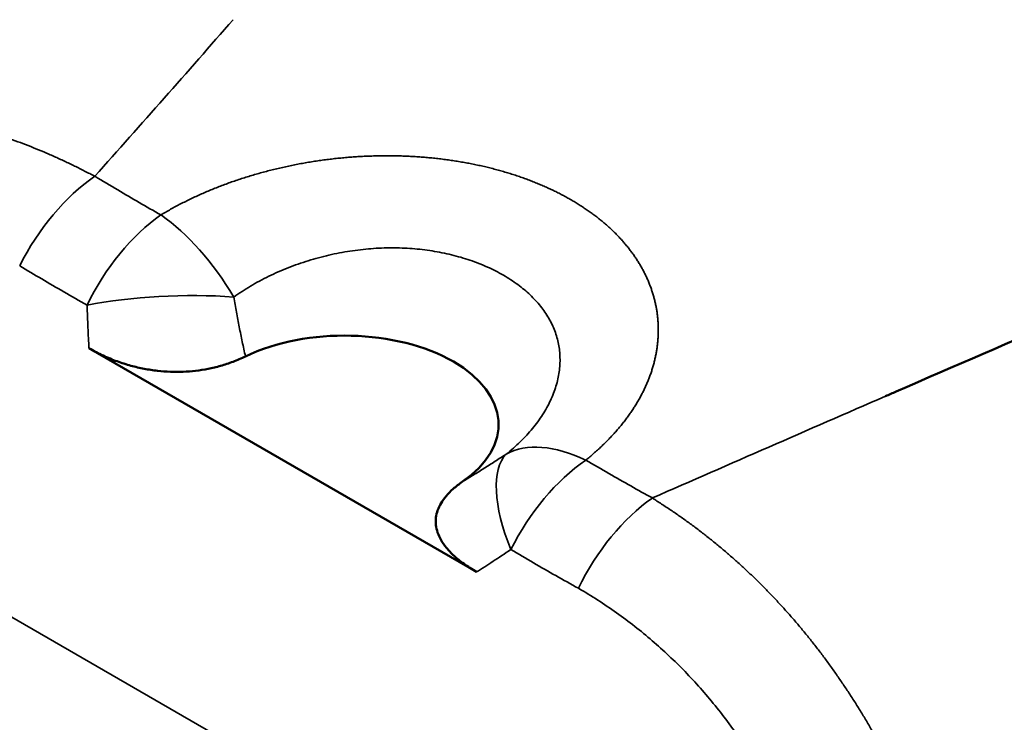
# Model space of a CAD drawing. Header units: millimetres. Extents: x 16 to 584, y 4 to 387.
# Tile 8 of 20: x 546.27 to 552.66, y 89.79 to 94.35. Entities that reach past the tile are written whole.
import ezdxf

# ---------------------------------------------------------------- set-up
doc = ezdxf.new("R2010")
doc.units = ezdxf.units.MM
doc.layers.add('Visible (ISO)', color=7, linetype='Continuous', lineweight=50)
doc.layers.add('Visible Narrow (ISO)', color=7, linetype='Continuous', lineweight=35)

msp = doc.modelspace()

# ---------------------------------------------------------------- linework, layer by layer
at = {"layer": 'Visible (ISO)'}
msp.add_line((549.2363, 90.764), (546.7201, 92.2167), dxfattribs=at)
msp.add_ellipse((548.3787, 91.7216), major_axis=(1, 0), ratio=0.57735, start_param=5.585152, end_param=8.552016, dxfattribs=at)
for points, knots in [([(538.1358, 88.7956), (540.8515, 91.7032), (543.5261, 94.4219), (547.3704, 98.8254), (548.7847, 100.4448), (550.8618, 102.6152), (551.5225, 103.3367), (553.1127, 105.1773), (554.1712, 106.3183), (556.366, 108.0361), (557.3977, 108.7269), (559.4072, 110.0478), (560.4063, 110.6511), (562.1062, 111.3178), (562.7114, 111.5006), (564.2689, 111.8422), (565.2553, 111.9421), (567.3195, 111.9049), (568.4162, 111.7327), (569.9063, 111.2775), (570.3464, 111.1149), (570.7763, 110.9294)], [0, 0, 0, 0, 1.478629, 1.478629, 2.233942, 2.233942, 2.676216, 2.676216, 3.197311, 3.197311, 3.655058, 3.655058, 4.034485, 4.034485, 4.225927, 4.225927, 4.517764, 4.517764, 4.845347, 4.845347, 4.985547, 4.985547, 4.985547, 4.985547]), ([(583.8096, 99.4758), (583.8095, 98.4027), (583.6466, 97.239), (582.9836, 95.1537), (582.5274, 94.2014), (581.4588, 92.4725), (580.8651, 91.6794), (579.4455, 89.9708), (578.5958, 89.0747), (576.0544, 86.6471), (574.2186, 85.2056), (570.939, 83.3987), (569.5679, 82.8321), (567.201, 82.0239), (566.2182, 81.7344), (564.3324, 81.108), (563.3469, 80.7575), (559.4602, 79.33), (556.4961, 78.1532), (551.4772, 76.3489), (549.5245, 75.65), (547.5371, 74.8017)], [0, 0, 0, 0, 0.36327, 0.36327, 0.680504, 0.680504, 0.974046, 0.974046, 1.353882, 1.353882, 2.060051, 2.060051, 2.498862, 2.498862, 2.87322, 2.87322, 3.267976, 3.267976, 4.45231, 4.45231, 5.247447, 5.247447, 5.247447, 5.247447]), ([(551.8905, 91.9056), (551.9138, 91.9157), (551.937, 91.9258), (551.9602, 91.9359), (553.4656, 92.5913), (554.985, 93.245), (556.5794, 93.7822)], [0, 0, 0, 0, 0.015206, 0.015206, 0.015206, 1, 1, 1, 1])]:
    msp.add_open_spline(points, degree=3, knots=knots, dxfattribs=at)
for points in [[(547.736, 92.1639), (547.7093, 92.151), (547.6555, 92.1279), (547.5744, 92.1014), (547.4939, 92.0822), (547.4124, 92.0696), (547.3306, 92.0634), (547.2487, 92.0633), (547.1647, 92.0695), (547.0794, 92.0824), (546.9923, 92.1024), (546.9025, 92.1306), (546.8117, 92.1676), (546.7505, 92.1991), (546.7201, 92.2167)], [(549.2363, 90.764), (549.206, 90.7814), (549.1517, 90.8166), (549.0873, 90.8692), (549.0388, 90.9205), (549.0038, 90.9712), (548.9814, 91.0208), (548.9706, 91.0691), (548.9707, 91.1171), (548.9817, 91.1644), (549.0034, 91.2107), (549.0366, 91.2573), (549.0823, 91.3038), (549.1223, 91.335), (549.1449, 91.3505)]]:
    msp.add_open_spline(points, degree=3, dxfattribs=at)
at = {"layer": 'Visible Narrow (ISO)'}
msp.add_line((551.7257, 87.2915), (542.6705, 92.5195), dxfattribs=at)
for centre, major_axis, ratio, start_param, end_param in [((546.8246, 92.5638), (-0.5078, -0.8615), 0.577264, 4.03107, 4.831857), ((547.2614, 92.3092), (0.4923, 0.8704), 0.578011, 0.88105, 1.679978), ((547.2614, 92.3092), (-0.5118, 0.8591), 0.466038, 5.486372, 5.49159), ((547.2614, 92.3092), (-0.5118, 0.8591), 0.466038, 4.714575, 5.486372), ((547.2614, 92.3092), (-0.9994, -0.0352), 0.247702, 4.292732, 5.290928), ((550.0121, 90.7211), (-0.6302, 0.7764), 0.562494, 5.40659, 6.183527), ((550.0121, 90.7211), (-0.5559, 0.8313), 0.401687, 0.089948, 1.088156), ((550.0121, 90.7211), (-0.5075, -0.8617), 0.576674, 4.032731, 4.831659), ((550.4507, 90.4702), (-0.4922, -0.8705), 0.577406, 4.020704, 4.821492)]:
    msp.add_ellipse(centre, major_axis=major_axis, ratio=ratio, start_param=start_param, end_param=end_param, dxfattribs=at)
for points, knots in [([(583.8096, 99.4758), (583.8096, 99.3619), (583.7349, 99.2401), (583.5838, 99.116), (583.2404, 98.8339), (582.5023, 98.5398), (581.4519, 97.68), (580.5517, 96.9432), (579.4222, 95.7911), (578.254, 94.808), (577.0772, 93.8176), (575.8613, 92.9988), (574.5231, 92.2436), (573.1424, 91.4645), (571.6316, 90.753), (570.1527, 90.0486), (568.6754, 89.345), (567.2299, 88.6483), (565.8178, 87.833), (564.3829, 87.0047), (562.9825, 86.054), (561.5539, 85.1661), (560.1522, 84.2951), (558.7233, 83.4845), (557.2901, 82.7044), (555.8716, 81.9324), (554.4489, 81.1901), (553.0262, 80.4478), (551.8314, 79.8245), (550.6367, 79.2011), (549.4445, 78.5602)], [0.1374957, 0.1374957, 0.1374957, 0.1374957, 0.182957, 0.182957, 0.182957, 0.2862952, 0.2862952, 0.2862952, 0.3748498, 0.3748498, 0.3748498, 0.4640566, 0.4640566, 0.4640566, 0.5561033, 0.5561033, 0.5561033, 0.6480442, 0.6480442, 0.6480442, 0.7414635, 0.7414635, 0.7414635, 0.8331203, 0.8331203, 0.8331203, 0.9238269, 0.9238269, 0.9238269, 1, 1, 1, 1]), ([(542.6423, 93.1159), (542.6692, 93.1313), (542.6961, 93.1465), (542.7229, 93.1614), (542.7498, 93.1763), (542.7766, 93.1909), (542.8035, 93.2052), (542.8303, 93.2195), (542.8571, 93.2336), (542.8839, 93.2474), (542.9106, 93.2611), (542.9374, 93.2746), (542.9641, 93.2878), (542.9908, 93.3011), (543.0176, 93.314), (543.0443, 93.3267), (543.071, 93.3393), (543.0976, 93.3517), (543.1243, 93.3639), (543.151, 93.376), (543.1777, 93.3879), (543.2043, 93.3995), (543.231, 93.4111), (543.2576, 93.4224), (543.2842, 93.4335), (543.3108, 93.4446), (543.3373, 93.4554), (543.3638, 93.4659), (543.3903, 93.4764), (543.4167, 93.4866), (543.4431, 93.4966), (543.4695, 93.5066), (543.4959, 93.5163), (543.5222, 93.5257), (543.5484, 93.5351), (543.5747, 93.5443), (543.6009, 93.5532), (543.627, 93.5621), (543.6532, 93.5707), (543.6792, 93.5791), (543.7053, 93.5874), (543.7313, 93.5955), (543.7573, 93.6034), (543.7832, 93.6112), (543.8091, 93.6188), (543.8349, 93.6261), (543.8607, 93.6334), (543.8864, 93.6404), (543.9121, 93.6472), (543.9378, 93.654), (543.9634, 93.6605), (543.9889, 93.6668), (544.0144, 93.673), (544.0398, 93.679), (544.0651, 93.6848), (544.0905, 93.6905), (544.1158, 93.696), (544.141, 93.7013), (544.1662, 93.7065), (544.1913, 93.7115), (544.2164, 93.7163), (544.2415, 93.7211), (544.2666, 93.7256), (544.2916, 93.7298), (544.3166, 93.7341), (544.3415, 93.7381), (544.3665, 93.7419), (544.3914, 93.7457), (544.4163, 93.7493), (544.4411, 93.7526), (544.466, 93.7559), (544.4909, 93.759), (544.5157, 93.7618), (544.5405, 93.7647), (544.5653, 93.7673), (544.59, 93.7697), (544.6148, 93.772), (544.6395, 93.7742), (544.6642, 93.7761), (544.6889, 93.778), (544.7136, 93.7797), (544.7382, 93.7811), (544.7628, 93.7826), (544.7874, 93.7838), (544.8119, 93.7847), (544.8364, 93.7857), (544.8609, 93.7865), (544.8853, 93.787), (544.9098, 93.7875), (544.9342, 93.7878), (544.9585, 93.7878), (544.9828, 93.7879), (545.0071, 93.7877), (545.0314, 93.7873), (545.0556, 93.7869), (545.0798, 93.7862), (545.1039, 93.7854), (545.1281, 93.7845), (545.1522, 93.7834), (545.1762, 93.7821), (545.2002, 93.7808), (545.2242, 93.7792), (545.2481, 93.7774), (545.272, 93.7757), (545.2958, 93.7737), (545.3196, 93.7715), (545.3434, 93.7692), (545.3672, 93.7668), (545.3908, 93.7641), (545.4145, 93.7614), (545.4381, 93.7586), (545.4616, 93.7554), (545.4852, 93.7523), (545.5086, 93.749), (545.5321, 93.7454), (545.5555, 93.7419), (545.5789, 93.7381), (545.6022, 93.7341), (545.6255, 93.7301), (545.6487, 93.7258), (545.672, 93.7214), (545.6952, 93.7169), (545.7184, 93.7123), (545.7415, 93.7074), (545.7647, 93.7025), (545.7878, 93.6973), (545.8109, 93.692), (545.834, 93.6866), (545.8571, 93.681), (545.8801, 93.6752), (545.9032, 93.6694), (545.9262, 93.6633), (545.9492, 93.6571), (545.9721, 93.6508), (545.9951, 93.6443), (546.018, 93.6375), (546.0409, 93.6308), (546.0638, 93.6239), (546.0867, 93.6167), (546.1096, 93.6095), (546.1324, 93.602), (546.1552, 93.5944), (546.178, 93.5867), (546.2008, 93.5788), (546.2235, 93.5707), (546.2462, 93.5626), (546.2689, 93.5543), (546.2915, 93.5457), (546.3141, 93.5371), (546.3367, 93.5284), (546.3592, 93.5193), (546.3817, 93.5103), (546.4042, 93.5011), (546.4266, 93.4916), (546.449, 93.4821), (546.4714, 93.4724), (546.4938, 93.4625), (546.5161, 93.4525), (546.5384, 93.4423), (546.5606, 93.432), (546.5827, 93.4216), (546.6048, 93.411), (546.6267, 93.4003), (546.6485, 93.3896), (546.6702, 93.3787), (546.692, 93.3675), (546.7137, 93.3564), (546.7354, 93.345), (546.7581, 93.3341)], [0.0000038, 0.0000038, 0.0000038, 0.0000038, 0.0178571, 0.0178571, 0.0178571, 0.0357143, 0.0357143, 0.0357143, 0.0535714, 0.0535714, 0.0535714, 0.0714286, 0.0714286, 0.0714286, 0.0892857, 0.0892857, 0.0892857, 0.1071429, 0.1071429, 0.1071429, 0.125, 0.125, 0.125, 0.1428571, 0.1428571, 0.1428571, 0.1607143, 0.1607143, 0.1607143, 0.1785714, 0.1785714, 0.1785714, 0.1964286, 0.1964286, 0.1964286, 0.2142857, 0.2142857, 0.2142857, 0.2321429, 0.2321429, 0.2321429, 0.25, 0.25, 0.25, 0.2678571, 0.2678571, 0.2678571, 0.2857143, 0.2857143, 0.2857143, 0.3035714, 0.3035714, 0.3035714, 0.3214286, 0.3214286, 0.3214286, 0.3392857, 0.3392857, 0.3392857, 0.3571429, 0.3571429, 0.3571429, 0.375, 0.375, 0.375, 0.3928571, 0.3928571, 0.3928571, 0.4107143, 0.4107143, 0.4107143, 0.4285714, 0.4285714, 0.4285714, 0.4464286, 0.4464286, 0.4464286, 0.4642857, 0.4642857, 0.4642857, 0.4821429, 0.4821429, 0.4821429, 0.5, 0.5, 0.5, 0.5178571, 0.5178571, 0.5178571, 0.5357143, 0.5357143, 0.5357143, 0.5535714, 0.5535714, 0.5535714, 0.5714286, 0.5714286, 0.5714286, 0.5892857, 0.5892857, 0.5892857, 0.6071429, 0.6071429, 0.6071429, 0.625, 0.625, 0.625, 0.6428571, 0.6428571, 0.6428571, 0.6607143, 0.6607143, 0.6607143, 0.6785714, 0.6785714, 0.6785714, 0.6964286, 0.6964286, 0.6964286, 0.7142857, 0.7142857, 0.7142857, 0.7321429, 0.7321429, 0.7321429, 0.75, 0.75, 0.75, 0.7678571, 0.7678571, 0.7678571, 0.7857143, 0.7857143, 0.7857143, 0.8035714, 0.8035714, 0.8035714, 0.8214286, 0.8214286, 0.8214286, 0.8392857, 0.8392857, 0.8392857, 0.8571429, 0.8571429, 0.8571429, 0.875, 0.875, 0.875, 0.8928571, 0.8928571, 0.8928571, 0.9107143, 0.9107143, 0.9107143, 0.9285714, 0.9285714, 0.9285714, 0.9464286, 0.9464286, 0.9464286, 0.9642857, 0.9642857, 0.9642857, 0.9821429, 0.9821429, 0.9821429, 0.9999368, 0.9999368, 0.9999368, 0.9999368]), ([(547.1865, 93.0826), (547.197, 93.0888), (547.2074, 93.095), (547.2179, 93.101), (547.2284, 93.1071), (547.239, 93.1131), (547.2497, 93.1191), (547.2604, 93.125), (547.2712, 93.1309), (547.282, 93.1367), (547.2928, 93.1425), (547.3037, 93.1483), (547.3147, 93.154), (547.3257, 93.1596), (547.3368, 93.1653), (547.3479, 93.1708), (547.359, 93.1763), (547.3703, 93.1818), (547.3815, 93.1872), (547.3928, 93.1926), (547.4042, 93.198), (547.4156, 93.2032), (547.427, 93.2085), (547.4385, 93.2137), (547.45, 93.2188), (547.4616, 93.2239), (547.4732, 93.229), (547.4849, 93.2339), (547.4966, 93.2389), (547.5083, 93.2438), (547.5201, 93.2487), (547.5319, 93.2535), (547.5438, 93.2582), (547.5557, 93.2629), (547.5677, 93.2676), (547.5796, 93.2722), (547.5917, 93.2767), (547.6037, 93.2813), (547.6158, 93.2857), (547.628, 93.2901), (547.6401, 93.2945), (547.6523, 93.2988), (547.6646, 93.303), (547.6768, 93.3072), (547.6891, 93.3114), (547.7015, 93.3155), (547.7138, 93.3195), (547.7262, 93.3235), (547.7387, 93.3275), (547.7511, 93.3314), (547.7637, 93.3352), (547.7762, 93.339), (547.7888, 93.3428), (547.8014, 93.3464), (547.8141, 93.3501), (547.8267, 93.3537), (547.8394, 93.3572), (547.8522, 93.3607), (547.8649, 93.3641), (547.8777, 93.3675), (547.8905, 93.3708), (547.9034, 93.3741), (547.9162, 93.3773), (547.9291, 93.3804), (547.942, 93.3835), (547.955, 93.3866), (547.9679, 93.3895), (547.9809, 93.3925), (547.9939, 93.3954), (548.0069, 93.3982), (548.0199, 93.401), (548.033, 93.4037), (548.0461, 93.4063), (548.0592, 93.409), (548.0723, 93.4115), (548.0855, 93.414), (548.0986, 93.4165), (548.1118, 93.4188), (548.125, 93.4211), (548.1382, 93.4234), (548.1515, 93.4257), (548.1647, 93.4278), (548.178, 93.4299), (548.1913, 93.432), (548.2046, 93.4339), (548.2179, 93.4359), (548.2313, 93.4378), (548.2446, 93.4396), (548.258, 93.4413), (548.2713, 93.443), (548.2847, 93.4447), (548.2981, 93.4463), (548.3115, 93.4478), (548.3249, 93.4493), (548.3383, 93.4507), (548.3517, 93.4521), (548.3652, 93.4533), (548.3786, 93.4546), (548.392, 93.4558), (548.4055, 93.4569), (548.4189, 93.458), (548.4324, 93.459), (548.4459, 93.4599), (548.4593, 93.4608), (548.4728, 93.4616), (548.4862, 93.4624), (548.4997, 93.4631), (548.5132, 93.4638), (548.5266, 93.4643), (548.5401, 93.4649), (548.5536, 93.4653), (548.567, 93.4657), (548.5805, 93.4661), (548.5939, 93.4664), (548.6074, 93.4666), (548.6208, 93.4668), (548.6342, 93.4669), (548.6476, 93.467), (548.6611, 93.467), (548.6745, 93.4669), (548.6879, 93.4668), (548.7013, 93.4666), (548.7146, 93.4664), (548.728, 93.4661), (548.7413, 93.4657), (548.7547, 93.4653), (548.768, 93.4648), (548.7813, 93.4643), (548.7946, 93.4637), (548.8079, 93.463), (548.8211, 93.4623), (548.8344, 93.4615), (548.8476, 93.4607), (548.8608, 93.4598), (548.874, 93.4588), (548.8871, 93.4578), (548.9003, 93.4568), (548.9134, 93.4556), (548.9265, 93.4544), (548.9396, 93.4532), (548.9526, 93.4519), (548.9656, 93.4505), (548.9786, 93.4491), (548.9916, 93.4476), (549.0045, 93.4461), (549.0175, 93.4445), (549.0303, 93.4428), (549.0432, 93.4411), (549.056, 93.4393), (549.0688, 93.4375), (549.0815, 93.4356), (549.0943, 93.4337), (549.107, 93.4317), (549.1196, 93.4296), (549.1323, 93.4275), (549.1448, 93.4254), (549.1574, 93.4231), (549.1699, 93.4209), (549.1824, 93.4185), (549.1948, 93.4161), (549.2072, 93.4137), (549.2196, 93.4112), (549.2319, 93.4086), (549.2442, 93.4061), (549.2564, 93.4034), (549.2686, 93.4006), (549.2807, 93.3979), (549.2928, 93.3951), (549.3049, 93.3922), (549.3169, 93.3893), (549.3289, 93.3863), (549.3408, 93.3832), (549.3527, 93.3802), (549.3645, 93.377), (549.3763, 93.3738), (549.388, 93.3706), (549.3997, 93.3673), (549.4113, 93.3639), (549.4229, 93.3606), (549.4345, 93.3571), (549.4459, 93.3536), (549.4574, 93.3501), (549.4688, 93.3465), (549.4801, 93.3428), (549.4914, 93.3391), (549.5026, 93.3354), (549.5137, 93.3316), (549.5249, 93.3278), (549.5359, 93.3239), (549.5469, 93.3199), (549.5579, 93.316), (549.5687, 93.3119), (549.5795, 93.3078), (549.5903, 93.3037), (549.601, 93.2996), (549.6117, 93.2953), (549.6223, 93.2911), (549.6328, 93.2868), (549.6433, 93.2824), (549.6537, 93.278), (549.6641, 93.2736), (549.6744, 93.2691), (549.6847, 93.2646), (549.6949, 93.26), (549.7049, 93.2554), (549.715, 93.2507), (549.7251, 93.246), (549.735, 93.2412), (549.7449, 93.2364), (549.7547, 93.2316), (549.7644, 93.2267), (549.7741, 93.2218), (549.7837, 93.2168), (549.7933, 93.2118), (549.8028, 93.2068), (549.8122, 93.2017), (549.8216, 93.1965), (549.8309, 93.1914), (549.8401, 93.1862), (549.8493, 93.1809), (549.8584, 93.1756), (549.8675, 93.1703), (549.8764, 93.1648), (549.8854, 93.1594), (549.8943, 93.154), (549.903, 93.1484), (549.9118, 93.1429), (549.9205, 93.1373), (549.9291, 93.1316), (549.9377, 93.1259), (549.9462, 93.1202), (549.9546, 93.1144), (549.963, 93.1086), (549.9713, 93.1028), (549.9795, 93.0968), (549.9877, 93.0909), (549.9958, 93.0849), (550.0038, 93.0789), (550.0118, 93.0728), (550.0197, 93.0667), (550.0275, 93.0605), (550.0353, 93.0544), (550.0431, 93.0481), (550.0507, 93.0418), (550.0583, 93.0355), (550.0658, 93.0292), (550.0732, 93.0228), (550.0806, 93.0164), (550.0879, 93.0099), (550.095, 93.0034), (550.1022, 92.9969), (550.1093, 92.9903), (550.1163, 92.9837), (550.1232, 92.977), (550.1301, 92.9703), (550.1368, 92.9636), (550.1436, 92.9568), (550.1502, 92.95), (550.1568, 92.9431), (550.1633, 92.9363), (550.1697, 92.9294), (550.1761, 92.9224), (550.1824, 92.9154), (550.1886, 92.9084), (550.1947, 92.9013), (550.2008, 92.8942), (550.2067, 92.887), (550.2126, 92.8798), (550.2185, 92.8726), (550.2242, 92.8654), (550.2298, 92.8581), (550.2354, 92.8508), (550.241, 92.8435), (550.2463, 92.8361), (550.2517, 92.8287), (550.257, 92.8212), (550.2621, 92.8137), (550.2673, 92.8062), (550.2723, 92.7987), (550.2772, 92.7911), (550.2821, 92.7835), (550.2869, 92.7759), (550.2915, 92.7682), (550.2962, 92.7606), (550.3007, 92.7528), (550.3051, 92.7451), (550.3095, 92.7373), (550.3138, 92.7295), (550.318, 92.7217), (550.3221, 92.7138), (550.3261, 92.706), (550.33, 92.698), (550.3339, 92.6901), (550.3377, 92.6822), (550.3413, 92.6742), (550.345, 92.6662), (550.3485, 92.6581), (550.3519, 92.6501), (550.3552, 92.642), (550.3585, 92.6339), (550.3616, 92.6258), (550.3647, 92.6176), (550.3677, 92.6095), (550.3705, 92.6013), (550.3734, 92.5931), (550.3761, 92.5849), (550.3787, 92.5766), (550.3813, 92.5683), (550.3837, 92.5601), (550.386, 92.5517), (550.3883, 92.5434), (550.3905, 92.5351), (550.3926, 92.5267), (550.3946, 92.5184), (550.3965, 92.51), (550.3983, 92.5016), (550.4001, 92.4932), (550.4017, 92.4847), (550.4032, 92.4763), (550.4047, 92.4678), (550.4061, 92.4594), (550.4073, 92.4509), (550.4086, 92.4424), (550.4097, 92.4339), (550.4106, 92.4254), (550.4116, 92.4169), (550.4124, 92.4083), (550.4131, 92.3998), (550.4138, 92.3912), (550.4143, 92.3827), (550.4147, 92.3741), (550.4151, 92.3655), (550.4154, 92.3569), (550.4155, 92.3483), (550.4157, 92.3397), (550.4157, 92.3311), (550.4155, 92.3225), (550.4154, 92.3139), (550.4151, 92.3053), (550.4147, 92.2967), (550.4143, 92.288), (550.4138, 92.2794), (550.4131, 92.2708), (550.4124, 92.2622), (550.4116, 92.2535), (550.4106, 92.2449), (550.4097, 92.2363), (550.4086, 92.2276), (550.4073, 92.219), (550.4061, 92.2104), (550.4047, 92.2017), (550.4032, 92.1931), (550.4017, 92.1845), (550.4001, 92.1759), (550.3983, 92.1672), (550.3966, 92.1586), (550.3946, 92.15), (550.3926, 92.1414), (550.3906, 92.1328), (550.3884, 92.1242), (550.3861, 92.1156), (550.3837, 92.107), (550.3813, 92.0984), (550.3787, 92.0898), (550.3761, 92.0812), (550.3734, 92.0727), (550.3706, 92.0641), (550.3677, 92.0556), (550.3647, 92.047), (550.3616, 92.0385), (550.3585, 92.0299), (550.3552, 92.0214), (550.3519, 92.0129), (550.3485, 92.0044), (550.345, 91.9959), (550.3413, 91.9875), (550.3377, 91.979), (550.3339, 91.9706), (550.33, 91.9621), (550.3261, 91.9537), (550.3221, 91.9453), (550.3179, 91.9369), (550.3137, 91.9285), (550.3094, 91.9201), (550.305, 91.9118), (550.3006, 91.9035), (550.296, 91.8951), (550.2913, 91.8868), (550.2866, 91.8785), (550.2818, 91.8702), (550.2769, 91.862), (550.2719, 91.8537), (550.2668, 91.8455), (550.2616, 91.8373), (550.2564, 91.8291), (550.2511, 91.8209), (550.2457, 91.8127), (550.2402, 91.8046), (550.2346, 91.7964), (550.2289, 91.7883), (550.2232, 91.7802), (550.2174, 91.7722), (550.2114, 91.7641), (550.2055, 91.7561), (550.1994, 91.7481), (550.1932, 91.7401), (550.187, 91.7321), (550.1806, 91.7242), (550.1742, 91.7163), (550.1677, 91.7083), (550.1611, 91.7005), (550.1544, 91.6926), (550.1477, 91.6848), (550.1409, 91.677), (550.134, 91.6692), (550.127, 91.6614), (550.12, 91.6537), (550.1128, 91.646), (550.1056, 91.6383), (550.0983, 91.6306), (550.0908, 91.623), (550.0834, 91.6154), (550.0759, 91.6078), (550.0682, 91.6002), (550.0605, 91.5927), (550.0528, 91.5852), (550.0449, 91.5777), (550.037, 91.5703), (550.029, 91.5628), (550.0208, 91.5555), (550.0127, 91.5481), (550.0044, 91.5408), (549.9961, 91.5335), (549.9877, 91.5262), (549.9792, 91.5189), (549.9707, 91.5117), (549.9621, 91.5045), (549.9534, 91.4974), (549.9446, 91.4903)], [0, 0, 0, 0, 0.006849, 0.006849, 0.006849, 0.013699, 0.013699, 0.013699, 0.020548, 0.020548, 0.020548, 0.027397, 0.027397, 0.027397, 0.034247, 0.034247, 0.034247, 0.041096, 0.041096, 0.041096, 0.047945, 0.047945, 0.047945, 0.054795, 0.054795, 0.054795, 0.061644, 0.061644, 0.061644, 0.068493, 0.068493, 0.068493, 0.075342, 0.075342, 0.075342, 0.082192, 0.082192, 0.082192, 0.089041, 0.089041, 0.089041, 0.09589, 0.09589, 0.09589, 0.10274, 0.10274, 0.10274, 0.109589, 0.109589, 0.109589, 0.116438, 0.116438, 0.116438, 0.123288, 0.123288, 0.123288, 0.130137, 0.130137, 0.130137, 0.136986, 0.136986, 0.136986, 0.143836, 0.143836, 0.143836, 0.150685, 0.150685, 0.150685, 0.157534, 0.157534, 0.157534, 0.164384, 0.164384, 0.164384, 0.171233, 0.171233, 0.171233, 0.178082, 0.178082, 0.178082, 0.184932, 0.184932, 0.184932, 0.191781, 0.191781, 0.191781, 0.19863, 0.19863, 0.19863, 0.205479, 0.205479, 0.205479, 0.212329, 0.212329, 0.212329, 0.219178, 0.219178, 0.219178, 0.226027, 0.226027, 0.226027, 0.232877, 0.232877, 0.232877, 0.239726, 0.239726, 0.239726, 0.246575, 0.246575, 0.246575, 0.253425, 0.253425, 0.253425, 0.260274, 0.260274, 0.260274, 0.267123, 0.267123, 0.267123, 0.273973, 0.273973, 0.273973, 0.280822, 0.280822, 0.280822, 0.287671, 0.287671, 0.287671, 0.294521, 0.294521, 0.294521, 0.30137, 0.30137, 0.30137, 0.308219, 0.308219, 0.308219, 0.315068, 0.315068, 0.315068, 0.321918, 0.321918, 0.321918, 0.328767, 0.328767, 0.328767, 0.335616, 0.335616, 0.335616, 0.342466, 0.342466, 0.342466, 0.349315, 0.349315, 0.349315, 0.356164, 0.356164, 0.356164, 0.363014, 0.363014, 0.363014, 0.369863, 0.369863, 0.369863, 0.376712, 0.376712, 0.376712, 0.383562, 0.383562, 0.383562, 0.390411, 0.390411, 0.390411, 0.39726, 0.39726, 0.39726, 0.40411, 0.40411, 0.40411, 0.410959, 0.410959, 0.410959, 0.417808, 0.417808, 0.417808, 0.424658, 0.424658, 0.424658, 0.431507, 0.431507, 0.431507, 0.438356, 0.438356, 0.438356, 0.445205, 0.445205, 0.445205, 0.452055, 0.452055, 0.452055, 0.458904, 0.458904, 0.458904, 0.465753, 0.465753, 0.465753, 0.472603, 0.472603, 0.472603, 0.479452, 0.479452, 0.479452, 0.486301, 0.486301, 0.486301, 0.493151, 0.493151, 0.493151, 0.5, 0.5, 0.5, 0.506849, 0.506849, 0.506849, 0.513699, 0.513699, 0.513699, 0.520548, 0.520548, 0.520548, 0.527397, 0.527397, 0.527397, 0.534247, 0.534247, 0.534247, 0.541096, 0.541096, 0.541096, 0.547945, 0.547945, 0.547945, 0.554795, 0.554795, 0.554795, 0.561644, 0.561644, 0.561644, 0.568493, 0.568493, 0.568493, 0.575342, 0.575342, 0.575342, 0.582192, 0.582192, 0.582192, 0.589041, 0.589041, 0.589041, 0.59589, 0.59589, 0.59589, 0.60274, 0.60274, 0.60274, 0.609589, 0.609589, 0.609589, 0.616438, 0.616438, 0.616438, 0.623288, 0.623288, 0.623288, 0.630137, 0.630137, 0.630137, 0.636986, 0.636986, 0.636986, 0.643836, 0.643836, 0.643836, 0.650685, 0.650685, 0.650685, 0.657534, 0.657534, 0.657534, 0.664384, 0.664384, 0.664384, 0.671233, 0.671233, 0.671233, 0.678082, 0.678082, 0.678082, 0.684932, 0.684932, 0.684932, 0.691781, 0.691781, 0.691781, 0.69863, 0.69863, 0.69863, 0.705479, 0.705479, 0.705479, 0.712329, 0.712329, 0.712329, 0.719178, 0.719178, 0.719178, 0.726027, 0.726027, 0.726027, 0.732877, 0.732877, 0.732877, 0.739726, 0.739726, 0.739726, 0.746575, 0.746575, 0.746575, 0.753425, 0.753425, 0.753425, 0.760274, 0.760274, 0.760274, 0.767123, 0.767123, 0.767123, 0.773973, 0.773973, 0.773973, 0.780822, 0.780822, 0.780822, 0.787671, 0.787671, 0.787671, 0.794521, 0.794521, 0.794521, 0.80137, 0.80137, 0.80137, 0.808219, 0.808219, 0.808219, 0.815068, 0.815068, 0.815068, 0.821918, 0.821918, 0.821918, 0.828767, 0.828767, 0.828767, 0.835616, 0.835616, 0.835616, 0.842466, 0.842466, 0.842466, 0.849315, 0.849315, 0.849315, 0.856164, 0.856164, 0.856164, 0.863014, 0.863014, 0.863014, 0.869863, 0.869863, 0.869863, 0.876712, 0.876712, 0.876712, 0.883562, 0.883562, 0.883562, 0.890411, 0.890411, 0.890411, 0.89726, 0.89726, 0.89726, 0.90411, 0.90411, 0.90411, 0.910959, 0.910959, 0.910959, 0.917808, 0.917808, 0.917808, 0.924658, 0.924658, 0.924658, 0.931507, 0.931507, 0.931507, 0.938356, 0.938356, 0.938356, 0.945205, 0.945205, 0.945205, 0.952055, 0.952055, 0.952055, 0.958904, 0.958904, 0.958904, 0.965753, 0.965753, 0.965753, 0.972603, 0.972603, 0.972603, 0.979452, 0.979452, 0.979452, 0.986301, 0.986301, 0.986301, 0.993151, 0.993151, 0.993151, 1, 1, 1, 1]), ([(546.7581, 93.3341), (546.8088, 93.3029), (546.8589, 93.2735), (546.9067, 93.2454), (546.9545, 93.2172), (546.9998, 93.1903), (547.0461, 93.1633), (547.0924, 93.1364), (547.1396, 93.1093), (547.1865, 93.0826)], [0, 0, 0, 0, 0.3333333, 0.3333333, 0.3333333, 0.6666667, 0.6666667, 0.6666667, 0.99987, 0.99987, 0.99987, 0.99987]), ([(549.41, 92.6912), (549.3769, 92.7103), (549.3422, 92.728), (549.306, 92.7443), (549.2697, 92.7606), (549.232, 92.7754), (549.1931, 92.7887), (549.1542, 92.8019), (549.1142, 92.8136), (549.0733, 92.8236), (549.0323, 92.8337), (548.9905, 92.8421), (548.948, 92.8488), (548.9054, 92.8555), (548.8622, 92.8606), (548.8185, 92.8639), (548.7747, 92.8673), (548.7304, 92.8689), (548.6857, 92.8689), (548.641, 92.8688), (548.5959, 92.867), (548.5506, 92.8635), (548.5054, 92.86), (548.4598, 92.8547), (548.4143, 92.8478), (548.3688, 92.8408), (548.3233, 92.8321), (548.278, 92.8217), (548.2328, 92.8113), (548.1878, 92.7992), (548.1434, 92.7854), (548.099, 92.7717), (548.0551, 92.7563), (548.0123, 92.7394), (547.9694, 92.7224), (547.9275, 92.704), (547.8868, 92.6842), (547.8462, 92.6643), (547.8068, 92.6431), (547.769, 92.6206), (547.7312, 92.5981), (547.695, 92.5744), (547.6606, 92.5496)], [0, 0, 0, 0, 0.071429, 0.071429, 0.071429, 0.142857, 0.142857, 0.142857, 0.214286, 0.214286, 0.214286, 0.285714, 0.285714, 0.285714, 0.357143, 0.357143, 0.357143, 0.428571, 0.428571, 0.428571, 0.5, 0.5, 0.5, 0.571429, 0.571429, 0.571429, 0.642857, 0.642857, 0.642857, 0.714286, 0.714286, 0.714286, 0.785714, 0.785714, 0.785714, 0.857143, 0.857143, 0.857143, 0.928571, 0.928571, 0.928571, 1, 1, 1, 1]), ([(546.2703, 92.7521), (546.3177, 92.7235), (546.3656, 92.695), (546.4133, 92.667), (546.4609, 92.6389), (546.5083, 92.6113), (546.5572, 92.5831), (546.6061, 92.555), (546.6564, 92.5262), (546.7076, 92.4973)], [0, 0, 0, 0, 0.3333333, 0.3333333, 0.3333333, 0.6666667, 0.6666667, 0.6666667, 0.9999789, 0.9999789, 0.9999789, 0.9999789]), ([(549.4285, 91.529), (549.461, 91.5549), (549.4915, 91.5818), (549.5201, 91.6096), (549.5486, 91.6374), (549.575, 91.6661), (549.5992, 91.6955), (549.6234, 91.7249), (549.6453, 91.7549), (549.6647, 91.7853), (549.6842, 91.8158), (549.7012, 91.8466), (549.7157, 91.8776), (549.7302, 91.9087), (549.7422, 91.9398), (549.7516, 91.9709), (549.761, 92.002), (549.7679, 92.033), (549.7722, 92.0638), (549.7765, 92.0946), (549.7783, 92.1251), (549.7776, 92.1551), (549.7769, 92.1852), (549.7737, 92.2149), (549.768, 92.244), (549.7623, 92.2731), (549.7542, 92.3018), (549.7436, 92.3298), (549.733, 92.3578), (549.72, 92.3852), (549.7047, 92.4119), (549.6893, 92.4386), (549.6715, 92.4646), (549.6514, 92.4899), (549.6312, 92.5151), (549.6088, 92.5395), (549.584, 92.5629), (549.5593, 92.5864), (549.5323, 92.609), (549.5032, 92.6304), (549.4741, 92.6518), (549.443, 92.6721), (549.41, 92.6912)], [0, 0, 0, 0, 0.071429, 0.071429, 0.071429, 0.142857, 0.142857, 0.142857, 0.214286, 0.214286, 0.214286, 0.285714, 0.285714, 0.285714, 0.357143, 0.357143, 0.357143, 0.428571, 0.428571, 0.428571, 0.5, 0.5, 0.5, 0.571429, 0.571429, 0.571429, 0.642857, 0.642857, 0.642857, 0.714286, 0.714286, 0.714286, 0.785714, 0.785714, 0.785714, 0.857143, 0.857143, 0.857143, 0.928571, 0.928571, 0.928571, 1, 1, 1, 1]), ([(547.6606, 92.5496), (547.6633, 92.5332), (547.6661, 92.5168), (547.6689, 92.5005), (547.6717, 92.4842), (547.6746, 92.468), (547.6775, 92.4518), (547.6804, 92.4356), (547.6834, 92.4195), (547.6864, 92.4034), (547.6894, 92.3873), (547.6924, 92.3712), (547.6956, 92.3552), (547.6987, 92.3392), (547.7019, 92.3232), (547.7051, 92.3072), (547.7083, 92.2913), (547.7116, 92.2753), (547.715, 92.2594), (547.7184, 92.2435), (547.7218, 92.2276), (547.7253, 92.2117), (547.7288, 92.1958), (547.7324, 92.1798), (547.736, 92.1639)], [0, 0, 0, 0, 0.125, 0.125, 0.125, 0.25, 0.25, 0.25, 0.375, 0.375, 0.375, 0.5, 0.5, 0.5, 0.625, 0.625, 0.625, 0.75, 0.75, 0.75, 0.875, 0.875, 0.875, 1, 1, 1, 1]), ([(546.7201, 92.2167), (546.7177, 92.2598), (546.7155, 92.3047), (546.7134, 92.3515), (546.7113, 92.3983), (546.7094, 92.4469), (546.7076, 92.4973)], [0, 0, 0, 0, 0.5, 0.5, 0.5, 1, 1, 1, 1]), ([(549.1449, 91.3505), (549.1565, 91.3576), (549.1681, 91.3647), (549.1797, 91.3719), (549.1914, 91.379), (549.2031, 91.3862), (549.2148, 91.3935), (549.2265, 91.4007), (549.2382, 91.408), (549.25, 91.4154), (549.2617, 91.4227), (549.2735, 91.4301), (549.2853, 91.4375), (549.2971, 91.445), (549.309, 91.4524), (549.3208, 91.46), (549.3327, 91.4675), (549.3446, 91.4751), (549.3565, 91.4827), (549.3684, 91.4903), (549.3804, 91.498), (549.3924, 91.5057), (549.4044, 91.5134), (549.4164, 91.5212), (549.4285, 91.529)], [0, 0, 0, 0, 0.125, 0.125, 0.125, 0.25, 0.25, 0.25, 0.375, 0.375, 0.375, 0.5, 0.5, 0.5, 0.625, 0.625, 0.625, 0.75, 0.75, 0.75, 0.875, 0.875, 0.875, 1, 1, 1, 1]), ([(549.9446, 91.4903), (549.9961, 91.4601), (550.0464, 91.4308), (550.0951, 91.4031), (550.1437, 91.3753), (550.1907, 91.349), (550.2374, 91.3226), (550.2841, 91.2962), (550.3306, 91.2698), (550.3776, 91.2444)], [0, 0, 0, 0, 0.333333, 0.333333, 0.333333, 0.666667, 0.666667, 0.666667, 1, 1, 1, 1]), ([(550.3776, 91.2444), (550.3969, 91.231), (550.4171, 91.2182), (550.4373, 91.2051), (550.4576, 91.192), (550.4777, 91.1787), (550.4977, 91.1652), (550.5177, 91.1518), (550.5376, 91.1381), (550.5574, 91.1242), (550.5771, 91.1104), (550.5967, 91.0963), (550.6163, 91.0821), (550.6358, 91.0679), (550.6551, 91.0535), (550.6744, 91.0389), (550.6936, 91.0243), (550.7127, 91.0095), (550.7317, 90.9945), (550.7507, 90.9796), (550.7696, 90.9644), (550.7883, 90.9491), (550.807, 90.9338), (550.8256, 90.9183), (550.8441, 90.9026), (550.8625, 90.887), (550.8808, 90.8711), (550.899, 90.8551), (550.9172, 90.8391), (550.9353, 90.8229), (550.9532, 90.8065), (550.9711, 90.7902), (550.9888, 90.7737), (551.0065, 90.757), (551.0241, 90.7403), (551.0416, 90.7234), (551.059, 90.7064), (551.0763, 90.6894), (551.0935, 90.6722), (551.1106, 90.6548), (551.1277, 90.6375), (551.1446, 90.6199), (551.1614, 90.6023), (551.1782, 90.5846), (551.1948, 90.5667), (551.2113, 90.5487), (551.2278, 90.5307), (551.2442, 90.5126), (551.2604, 90.4942), (551.2767, 90.4759), (551.2928, 90.4574), (551.3087, 90.4387), (551.3247, 90.42), (551.3405, 90.4012), (551.3562, 90.3822), (551.3719, 90.3631), (551.3875, 90.3439), (551.403, 90.3245), (551.4185, 90.3051), (551.4338, 90.2855), (551.4491, 90.2657), (551.4643, 90.2459), (551.4795, 90.2259), (551.4945, 90.2057), (551.5095, 90.1856), (551.5244, 90.1652), (551.5391, 90.1446), (551.5539, 90.1241), (551.5685, 90.1033), (551.5831, 90.0824), (551.5976, 90.0614), (551.612, 90.0403), (551.6263, 90.019), (551.6405, 89.9977), (551.6547, 89.9762), (551.6687, 89.9545), (551.6827, 89.9329), (551.6966, 89.911), (551.7103, 89.8889), (551.7241, 89.8669), (551.7377, 89.8447), (551.7512, 89.8223), (551.7647, 89.7999), (551.778, 89.7773), (551.7913, 89.7545), (551.8045, 89.7318), (551.8176, 89.7088), (551.8305, 89.6857), (551.8434, 89.6626), (551.8563, 89.6393), (551.8689, 89.6158), (551.8816, 89.5924), (551.8941, 89.5687), (551.9065, 89.5449), (551.9189, 89.5211), (551.9311, 89.4971), (551.9432, 89.4729), (551.9553, 89.4488), (551.9673, 89.4244), (551.9791, 89.3999), (551.9909, 89.3754), (552.0025, 89.3508), (552.014, 89.326), (552.0256, 89.3012), (552.0369, 89.2762), (552.0481, 89.251), (552.0593, 89.2259), (552.0704, 89.2005), (552.0813, 89.1749), (552.0923, 89.1494), (552.1031, 89.1236), (552.1137, 89.0977), (552.1244, 89.0717), (552.1349, 89.0456), (552.1453, 89.0192), (552.1557, 88.9928), (552.1659, 88.9663), (552.176, 88.9394), (552.1861, 88.9126), (552.1961, 88.8856), (552.2059, 88.8583), (552.2158, 88.831), (552.2255, 88.8035), (552.235, 88.7758), (552.2446, 88.7481), (552.254, 88.7202), (552.2633, 88.692), (552.2726, 88.6639), (552.2817, 88.6355), (552.2906, 88.607), (552.2996, 88.5784), (552.3084, 88.5496), (552.3171, 88.5206), (552.3258, 88.4916), (552.3343, 88.4624), (552.3426, 88.433), (552.351, 88.4036), (552.3592, 88.374), (552.3672, 88.3441), (552.3752, 88.3143), (552.3831, 88.2843), (552.3908, 88.254), (552.3986, 88.2238), (552.4061, 88.1933), (552.4135, 88.1627), (552.4209, 88.1321), (552.4281, 88.1012), (552.4351, 88.0702), (552.4422, 88.0392), (552.449, 88.008), (552.4557, 87.9766), (552.4624, 87.9452), (552.469, 87.9137), (552.4753, 87.8819), (552.4816, 87.8502), (552.4878, 87.8183), (552.4938, 87.7862), (552.4998, 87.7542), (552.5056, 87.7219), (552.5112, 87.6895), (552.5168, 87.657), (552.5223, 87.6243), (552.5275, 87.5914), (552.5328, 87.5585), (552.5379, 87.5254), (552.5428, 87.4921), (552.5477, 87.4588), (552.5524, 87.4253), (552.5569, 87.3917)], [0.000063, 0.000063, 0.000063, 0.000063, 0.0178571, 0.0178571, 0.0178571, 0.0357143, 0.0357143, 0.0357143, 0.0535714, 0.0535714, 0.0535714, 0.0714286, 0.0714286, 0.0714286, 0.0892857, 0.0892857, 0.0892857, 0.1071429, 0.1071429, 0.1071429, 0.125, 0.125, 0.125, 0.1428571, 0.1428571, 0.1428571, 0.1607143, 0.1607143, 0.1607143, 0.1785714, 0.1785714, 0.1785714, 0.1964286, 0.1964286, 0.1964286, 0.2142857, 0.2142857, 0.2142857, 0.2321429, 0.2321429, 0.2321429, 0.25, 0.25, 0.25, 0.2678571, 0.2678571, 0.2678571, 0.2857143, 0.2857143, 0.2857143, 0.3035714, 0.3035714, 0.3035714, 0.3214286, 0.3214286, 0.3214286, 0.3392857, 0.3392857, 0.3392857, 0.3571429, 0.3571429, 0.3571429, 0.375, 0.375, 0.375, 0.3928571, 0.3928571, 0.3928571, 0.4107143, 0.4107143, 0.4107143, 0.4285714, 0.4285714, 0.4285714, 0.4464286, 0.4464286, 0.4464286, 0.4642857, 0.4642857, 0.4642857, 0.4821429, 0.4821429, 0.4821429, 0.5, 0.5, 0.5, 0.5178571, 0.5178571, 0.5178571, 0.5357143, 0.5357143, 0.5357143, 0.5535714, 0.5535714, 0.5535714, 0.5714286, 0.5714286, 0.5714286, 0.5892857, 0.5892857, 0.5892857, 0.6071429, 0.6071429, 0.6071429, 0.625, 0.625, 0.625, 0.6428571, 0.6428571, 0.6428571, 0.6607143, 0.6607143, 0.6607143, 0.6785714, 0.6785714, 0.6785714, 0.6964286, 0.6964286, 0.6964286, 0.7142857, 0.7142857, 0.7142857, 0.7321429, 0.7321429, 0.7321429, 0.75, 0.75, 0.75, 0.7678571, 0.7678571, 0.7678571, 0.7857143, 0.7857143, 0.7857143, 0.8035714, 0.8035714, 0.8035714, 0.8214286, 0.8214286, 0.8214286, 0.8392857, 0.8392857, 0.8392857, 0.8571429, 0.8571429, 0.8571429, 0.875, 0.875, 0.875, 0.8928571, 0.8928571, 0.8928571, 0.9107143, 0.9107143, 0.9107143, 0.9285714, 0.9285714, 0.9285714, 0.9464286, 0.9464286, 0.9464286, 0.9642857, 0.9642857, 0.9642857, 0.9821429, 0.9821429, 0.9821429, 1, 1, 1, 1]), ([(549.4583, 90.9091), (549.4187, 90.8826), (549.3804, 90.8573), (549.3434, 90.8331), (549.3064, 90.8089), (549.2707, 90.7859), (549.2363, 90.764)], [0, 0, 0, 0, 0.5, 0.5, 0.5, 1, 1, 1, 1]), ([(549.8975, 90.658), (549.8478, 90.6854), (549.7984, 90.713), (549.75, 90.7405), (549.7015, 90.7679), (549.654, 90.7951), (549.6056, 90.8231), (549.5572, 90.8512), (549.5079, 90.8799), (549.4583, 90.9091)], [0, 0, 0, 0, 0.333333, 0.333333, 0.333333, 0.666667, 0.666667, 0.666667, 1, 1, 1, 1]), ([(551.7257, 87.2915), (551.7137, 87.4345), (551.6976, 87.5731), (551.6776, 87.7072), (551.6577, 87.8413), (551.6339, 87.971), (551.6065, 88.0965), (551.5791, 88.222), (551.5481, 88.3432), (551.5141, 88.4596), (551.4801, 88.576), (551.4429, 88.6875), (551.403, 88.7945), (551.363, 88.9015), (551.3202, 89.004), (551.2743, 89.103), (551.2284, 89.2021), (551.1795, 89.2976), (551.1277, 89.3895), (551.0759, 89.4814), (551.0212, 89.5696), (550.964, 89.6542), (550.9067, 89.7387), (550.8468, 89.8194), (550.7844, 89.8964), (550.7219, 89.9734), (550.657, 90.0467), (550.5891, 90.1168), (550.5211, 90.1869), (550.4501, 90.2539), (550.376, 90.3177), (550.3019, 90.3815), (550.2246, 90.442), (550.1448, 90.4988), (550.065, 90.5556), (549.9827, 90.6086), (549.8975, 90.658)], [0, 0, 0, 0, 0.083333, 0.083333, 0.083333, 0.166667, 0.166667, 0.166667, 0.25, 0.25, 0.25, 0.333333, 0.333333, 0.333333, 0.416667, 0.416667, 0.416667, 0.5, 0.5, 0.5, 0.583333, 0.583333, 0.583333, 0.666667, 0.666667, 0.666667, 0.75, 0.75, 0.75, 0.833333, 0.833333, 0.833333, 0.916667, 0.916667, 0.916667, 1, 1, 1, 1])]:
    msp.add_open_spline(points, degree=3, knots=knots, dxfattribs=at)
for points in [[(547.6555, 94.3507), (547.3588, 94.0102), (547.0588, 93.671), (546.7581, 93.3341)], [(550.3776, 91.2444), (550.8803, 91.4647), (551.3853, 91.6855), (551.8905, 91.9056)]]:
    msp.add_open_spline(points, degree=3, dxfattribs=at)

doc.saveas('drawing.dxf')
